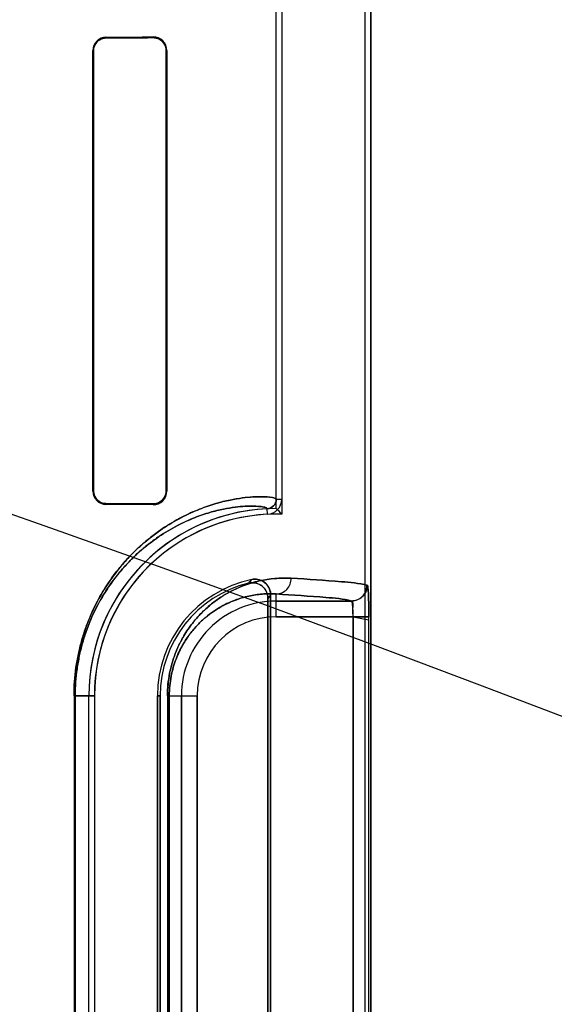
# Model space of a CAD drawing. Header units: millimetres. Extents: x 0 to 297, y 0 to 210.
# Tile 168 of 256: x 58.836 to 58.955, y 158.521 to 158.74. Entities that reach past the tile are written whole.
import ezdxf

# ---------------------------------------------------------------- set-up
doc = ezdxf.new("R2010")
doc.units = ezdxf.units.MM
doc.header["$LTSCALE"] = 16.335
doc.layers.get('0').update_dxf_attribs({"linetype": 'CONTINUOUS'})
for name, color, linetype in [('AXES_REF', 7, 'CONTINUOUS'), ('INTFCLR_1', 7, 'CONTINUOUS'), ('INTFCLR_72935', 7, 'CONTINUOUS')]:
    doc.layers.add(name, color=color, linetype=linetype)

msp = doc.modelspace()

# ---------------------------------------------------------------- linework, layer by layer
at = {"color": 7, "linetype": 'Continuous'}
for radius in [6.787079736, 6.7865, 6.743039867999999]:
    msp.add_circle((57.4637311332, 154.7114782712), radius, dxfattribs=at)
for radius, start, end in [(6.72, 278.2771290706, 261.7228709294), (6.874, 143.2753922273, 36.7246077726)]:
    msp.add_arc((57.4637311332, 154.7114782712), radius, start, end, dxfattribs=at)
at = {"layer": 'AXES_REF', "color": 9, "linetype": 'Continuous'}
for radius in [6.191158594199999, 4.150003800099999]:
    msp.add_circle((57.4637311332, 154.7114782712), radius, dxfattribs=at)
at = {"layer": 'INTFCLR_1', "color": 6, "linetype": 'Continuous'}
for p, q in [((58.8930132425, 158.6331548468), (58.8930132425, 159.0308693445)), ((58.8942475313, 159.0308575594), (58.8942475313, 158.6331548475)), ((58.9127789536, 157.1614683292), (58.9127789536, 159.0304801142)), ((58.9140132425, 157.1614683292), (58.9140132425, 159.0304683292)), ((58.8522619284, 158.6349683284), (58.8522619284, 158.7329683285)), ((58.8524071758, 158.634968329), (58.8524071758, 158.7329683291)), ((58.8685423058, 158.7329683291), (58.8685423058, 158.634968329)), ((58.86871973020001, 158.7329683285), (58.86871973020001, 158.6349683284)), ((58.891166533, 158.6111245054), (58.891166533, 158.3998121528)), ((58.8917789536, 158.3990442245), (58.8917789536, 158.6118924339)), ((58.8513765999, 158.4214683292), (58.8513765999, 158.5894683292)), ((58.8526108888, 158.5894683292), (58.8526108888, 158.4214683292)), ((58.8666108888, 158.5894683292), (58.8666108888, 158.4214683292)), ((58.8672233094, 158.4214683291), (58.8672233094, 158.5894683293))]:
    msp.add_line(p, q, dxfattribs=at)
at = {"layer": 'INTFCLR_1', "color": 9, "linetype": 'Continuous'}
for p, q in [((58.8551768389, 158.7359033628), (58.8551768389, 158.7357532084)), ((58.8656768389, 158.7358153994), (58.8656768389, 158.7359844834)), ((58.8524071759, 158.7329683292), (58.85226192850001, 158.7329683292)), ((58.86871973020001, 158.7329683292), (58.8685423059, 158.7329683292)), ((58.85226192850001, 158.6349683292), (58.8524071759, 158.6349683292)), ((58.8685423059, 158.6349683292), (58.86871973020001, 158.6349683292)), ((58.8930132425, 158.6331548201), (58.8942475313, 158.633154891)), ((58.8551768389, 158.6321834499), (58.8551768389, 158.6320332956)), ((58.8656768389, 158.631952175), (58.8656768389, 158.632121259)), ((58.8910734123, 158.6298240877), (58.8910140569, 158.6310569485)), ((58.8930132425, 158.6070288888), (58.8930132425, 158.612099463)), ((58.8930132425, 158.6105283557), (58.909735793, 158.6105283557)), ((58.91011279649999, 158.6070288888), (58.8930132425, 158.6070288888)), ((58.91011279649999, 158.6070288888), (58.91011279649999, 158.4039077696)), ((58.9136091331, 158.4039077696), (58.9136091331, 158.6070288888)), ((58.8480722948, 158.5894683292), (58.8480722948, 158.4214683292)), ((58.8480722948, 158.5894683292), (58.8526108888, 158.5894683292)), ((58.8483304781, 158.4214683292), (58.8483304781, 158.5894683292)), ((58.8672233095, 158.5894683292), (58.8666108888, 158.5894683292)), ((58.8688350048, 158.5894683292), (58.8688350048, 158.4214683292)), ((58.8688350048, 158.5894683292), (58.8754526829, 158.5894683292)), ((58.8692440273, 158.4214683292), (58.8692440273, 158.5894683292)), ((58.871953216, 158.4214683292), (58.871953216, 158.5894683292)), ((58.8754526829, 158.5894683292), (58.8754526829, 158.4214683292))]:
    msp.add_line(p, q, dxfattribs=at)
at = {"layer": 'INTFCLR_1', "color": 7, "linetype": 'Continuous'}
for p, q in [((58.9136091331, 158.6070288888), (58.91011279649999, 158.6070288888)), ((58.91011279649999, 158.6070288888), (58.91361064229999, 158.6063526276))]:
    msp.add_line(p, q, dxfattribs=at)
for points in [[(58.8656768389, 158.7358153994), (58.8657842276, 158.7358140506), (58.865888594, 158.7358088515), (58.8659898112, 158.735800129), (58.8660874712, 158.7357882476), (58.8661817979, 158.7357734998), (58.8662736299, 158.7357560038), (58.866363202, 158.7357358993), (58.8664501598, 158.7357134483), (58.8665344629, 158.7356888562)], [(58.8665334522, 158.6322474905), (58.866449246, 158.6322229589), (58.8663624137, 158.6322005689), (58.86627299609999, 158.6321805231), (58.8661813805, 158.6321630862), (58.8660872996, 158.6321483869), (58.8659898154, 158.6321365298), (58.86588866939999, 158.6321278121), (58.8657843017, 158.6321226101), (58.8656768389, 158.632121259)]]:
    msp.add_lwpolyline(points, dxfattribs=at)
at = {"layer": 'INTFCLR_1', "color": 6, "linetype": 'Continuous'}
for centre, radius, start, end in [((58.85519727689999, 158.732968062), 0.00293536, 90.39893604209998, 179.9947983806), ((58.86570297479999, 158.7329678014), 0.0030167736, 0.0100110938, 90.4963877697), ((58.85519727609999, 158.6349685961), 0.0029353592, 180.0052252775, 269.6010803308), ((58.8657029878, 158.63496884), 0.0030167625, 269.5033637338, 359.990283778), ((58.89091306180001, 158.6331546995), 0.0021001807, 272.7563464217, 0.0032912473), ((58.89091306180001, 158.6331546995), 0.0033344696, 272.7563378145, 0.0025386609), ((58.8930132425, 158.5894683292), 0.0416366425, 92.7520534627, 180), ((58.8930132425, 158.5894683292), 0.0404023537, 92.75198959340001, 179.9999988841), ((58.8930132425, 158.5894683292), 0.0264023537, 101.8889192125, 179.9999982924), ((58.8930132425, 158.5894683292), 0.025789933, 103.8352360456, 179.9999997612)]:
    msp.add_arc(centre, radius, start, end, dxfattribs=at)
at = {"layer": 'INTFCLR_1', "color": 9, "linetype": 'Continuous'}
for centre, radius, start, end in [((58.9369045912, 158.569367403), 0.067407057, 137.0401804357, 137.9559474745), ((58.93668265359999, 158.5754537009), 0.0578283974, 140.9411469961, 141.9143405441), ((58.8930132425, 158.5894683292), 0.0210600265, 90.0000000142, 180.0000000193), ((58.8930132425, 158.5894683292), 0.0175605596, 90.00000006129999, 179.9999997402)]:
    msp.add_arc(centre, radius, start, end, dxfattribs=at)
at = {"layer": 'INTFCLR_1', "color": 6, "linetype": 'Continuous'}
for centre, major_axis, start_param, end_param in [((58.5279268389, 158.7364683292), (0.3650864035, 0), -0.4592997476, -0.3894356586), ((58.5279268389, 158.7364683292), (0.3860864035, 0), -0.5593349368, -0.5057648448), ((58.5279268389, 158.6314683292), (0.3860864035, 0), 0.5057648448, 0.5593349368), ((58.5279268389, 158.6314683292), (0.3650864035, 0), 0.3894356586, 0.4592997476)]:
    msp.add_ellipse(centre, major_axis=major_axis, ratio=0.0034906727, start_param=start_param, end_param=end_param, dxfattribs=at)
for points, knots in [([(58.8524071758, 158.7329683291), (58.8524071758, 158.733444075), (58.8527515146, 158.7348707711), (58.8542486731, 158.7357480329), (58.8551768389, 158.7357532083)], [0, 0, 0, 0, 0.338868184, 1, 1, 1, 1]), ([(58.8551768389, 158.6321834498), (58.85463529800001, 158.6321864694), (58.8531958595, 158.632603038), (58.8524071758, 158.6341000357), (58.8524071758, 158.634968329)], [0, 0, 0, 0, 0.3841204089, 1, 1, 1, 1]), ([(58.8917789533, 158.6118924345), (58.8917789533, 158.6124526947), (58.8914972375, 158.6135912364), (58.8901099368, 158.6151696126), (58.8884658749, 158.6154920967), (58.8875739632, 158.6153043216)], [0, 0, 0, 0, 0.275736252, 0.5514163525, 1, 1, 1, 1]), ([(58.8868460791, 158.6145100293), (58.8874010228, 158.6146466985), (58.8885950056, 158.6146399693), (58.8904831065, 158.613627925), (58.891166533, 158.6120553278), (58.891166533, 158.6111245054)], [0, 0, 0, 0, 0.2761837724, 0.5501894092, 1, 1, 1, 1]), ([(58.91322868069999, 158.6140278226), (58.9132279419, 158.6133621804), (58.9128758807, 158.6121903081), (58.9115711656, 158.6108825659), (58.9104003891, 158.6105290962), (58.909735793, 158.6105283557)], [0, 0, 0, 0, 0.3682330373, 0.6323456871, 1, 1, 1, 1]), ([(58.91011279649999, 158.6070288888), (58.9101147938, 158.6072462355), (58.91011613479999, 158.6079468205), (58.9100715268, 158.6091055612), (58.9100095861, 158.6098280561), (58.90985585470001, 158.6105690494), (58.909735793, 158.6105283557)], [0, 0, 0, 0, 0.1830943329, 0.6001607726, 0.8932121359, 1, 1, 1, 1])]:
    msp.add_open_spline(points, degree=3, knots=knots, dxfattribs=at)
at = {"layer": 'INTFCLR_1', "color": 7, "linetype": 'Continuous'}
for points, knots in [([(58.8656768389, 158.7358153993), (58.8662512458, 158.7358109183), (58.8677417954, 158.735393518), (58.8685457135, 158.7338467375), (58.8685423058, 158.7329683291)], [0, 0, 0, 0, 0.3953805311, 1, 1, 1, 1]), ([(58.8685423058, 158.634968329), (58.8685420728, 158.6344817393), (58.8681884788, 158.6330099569), (58.8666352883, 158.632127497), (58.8656768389, 158.6321212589)], [0, 0, 0, 0, 0.3367264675, 1, 1, 1, 1]), ([(58.91322868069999, 158.6140278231), (58.9133730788, 158.6134445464), (58.9135132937, 158.6123572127), (58.9135617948, 158.6106616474), (58.913602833, 158.6089181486), (58.913609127, 158.607674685), (58.9136091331, 158.6070288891)], [0, 0, 0, 0, 0.2545291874, 0.4687271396, 0.7240375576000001, 1, 1, 1, 1]), ([(58.91361064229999, 158.6063526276), (58.91361266, 158.6068033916), (58.9136076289, 158.6079129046), (58.9135929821, 158.6094214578), (58.9135592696, 158.6108360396), (58.9135045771, 158.6120835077), (58.9134582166, 158.6131361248), (58.9133342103, 158.6137666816), (58.9132853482, 158.6140124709), (58.91322868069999, 158.6140278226)], [0, 0, 0, 0, 0.1753970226, 0.4315905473, 0.5876692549, 0.7243269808, 0.9227195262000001, 0.9771554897, 1, 1, 1, 1])]:
    msp.add_open_spline(points, degree=3, knots=knots, dxfattribs=at)
at = {"layer": 'INTFCLR_1', "color": 9, "linetype": 'Continuous'}
for points, knots in [([(58.8480722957, 158.589468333), (58.8480722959, 158.5915601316), (58.8482896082, 158.5946710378), (58.8489920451, 158.5986838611), (58.8496810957, 158.6015090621), (58.8505072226, 158.6041575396), (58.8517206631, 158.6073563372), (58.8531223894, 158.6102890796), (58.8546655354, 158.612953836), (58.85618063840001, 158.6152975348), (58.8577759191, 158.6174299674), (58.85942466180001, 158.6193575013), (58.86100061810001, 158.6210548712), (58.8636324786, 158.6235829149), (58.86737910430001, 158.6265021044), (58.8711564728, 158.6287543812), (58.8739856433, 158.6301316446), (58.8765025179, 158.6312007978), (58.8794109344, 158.6322023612), (58.8826147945, 158.6330035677), (58.8853829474, 158.6334704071), (58.8877198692, 158.6336954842), (58.88992525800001, 158.6337616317), (58.8916514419, 158.6336471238), (58.892676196, 158.633443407), (58.8930132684, 158.633250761), (58.8930132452, 158.6331548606)], [0, 0, 0, 0, 0.08893025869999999, 0.1320108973, 0.1731077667, 0.2124682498, 0.2498811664, 0.3184911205, 0.3503407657, 0.3807521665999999, 0.4370994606, 0.4633826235, 0.4885643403, 0.5355429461, 0.6183983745, 0.6898525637, 0.7220784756, 0.7521177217, 0.8060655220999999, 0.8526625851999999, 0.8923367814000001, 0.9253917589, 0.9521384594, 0.9869002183, 0.9959229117, 1, 1, 1, 1]), ([(58.8483304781, 158.5894683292), (58.8483304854, 158.5914662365), (58.8485370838, 158.5944372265), (58.8492051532, 158.5982698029), (58.8498603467, 158.6009676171), (58.85064597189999, 158.6034967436), (58.85179969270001, 158.6065508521), (58.8531324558, 158.6093507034), (58.85459996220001, 158.611894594), (58.8560402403, 158.6141311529), (58.857556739, 158.616165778), (58.8591242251, 158.6180044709), (58.86062200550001, 158.6196231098), (58.8631225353, 158.6220325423), (58.8666825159, 158.6248133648), (58.8702714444, 158.6269568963), (58.872959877, 158.6282657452), (58.8753499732, 158.6292805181), (58.878111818, 158.6302287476), (58.881151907, 158.6309833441), (58.88377754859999, 158.631418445), (58.8859929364, 158.6316229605), (58.8880877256, 158.6316752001), (58.8897200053, 158.6315533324), (58.890702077, 158.6313459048), (58.89101437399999, 158.6311503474), (58.89101405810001, 158.6310569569)], [0, 0, 0, 0, 0.08922402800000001, 0.1324361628, 0.1736527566, 0.2131148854, 0.25063078, 0.319387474, 0.3512774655, 0.3817431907, 0.4381498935, 0.4644261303, 0.4896223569, 0.5366095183, 0.6193696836, 0.6907225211, 0.7228578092, 0.752849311, 0.8066400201, 0.8530711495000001, 0.8925523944, 0.9254639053, 0.9521190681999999, 0.9868027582, 0.99582927, 1, 1, 1, 1]), ([(58.8688350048, 158.5894683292), (58.8688350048, 158.5903175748), (58.8689167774, 158.5919936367), (58.8692716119, 158.5944246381), (58.8698206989, 158.5966980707), (58.8705179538, 158.5987769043), (58.8713231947, 158.6006575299), (58.8722038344, 158.6023501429), (58.8731380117, 158.6038738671), (58.8743953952, 158.6056500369), (58.8760258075, 158.6075603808), (58.8780710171, 158.6094769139), (58.8801128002, 158.6110331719), (58.8827095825, 158.61265236), (58.8858803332, 158.614111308), (58.8890466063, 158.6150100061), (58.8914414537, 158.6154190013), (58.8936539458, 158.6156457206), (58.89529055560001, 158.6156575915), (58.8963531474, 158.61559893)], [0, 0, 0, 0, 0.0600375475, 0.1184073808, 0.1734336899, 0.2251567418, 0.2732358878, 0.3179126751, 0.3599266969, 0.3994875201, 0.47167102, 0.537033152, 0.5972817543, 0.6528632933, 0.7531314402, 0.8428522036, 0.8846845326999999, 0.9247655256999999, 1, 1, 1, 1]), ([(58.8930132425, 158.612099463), (58.8938703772, 158.6121041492), (58.8956687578, 158.6128956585), (58.8963487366, 158.6147132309), (58.8963531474, 158.61559893)], [0, 0, 0, 0, 0.4918058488, 1, 1, 1, 1]), ([(58.8963531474, 158.61559893), (58.90007795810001, 158.6153932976), (58.905692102, 158.6149581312), (58.9113735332, 158.6145303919), (58.91322868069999, 158.6140278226)], [0, 0, 0, 0, 0.6599704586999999, 1, 1, 1, 1]), ([(58.8692440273, 158.5894683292), (58.86924402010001, 158.5902085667), (58.869314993, 158.5916693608), (58.8696228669, 158.5937878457), (58.8700992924, 158.5957685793), (58.8707040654, 158.5975790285), (58.8714024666, 158.5992163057), (58.8721661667, 158.6006893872), (58.8729761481, 158.6020148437), (58.8740657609, 158.6035582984), (58.8754779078, 158.6052166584), (58.8772485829, 158.6068779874), (58.8790155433, 158.6082243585), (58.88125938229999, 158.6096209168), (58.8839972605, 158.6108734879), (58.8867286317, 158.6116368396), (58.888791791, 158.6119770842), (58.89069462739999, 158.6121594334), (58.8921010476, 158.6121578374), (58.8930132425, 158.612099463)], [0, 0, 0, 0, 0.0604339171, 0.1191792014, 0.1745255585, 0.2265330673, 0.2748338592, 0.3197007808, 0.3618819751, 0.4015493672, 0.4738586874, 0.5392604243, 0.5994174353, 0.6549168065, 0.7547846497, 0.8440250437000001, 0.8855731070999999, 0.9253749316, 1, 1, 1, 1]), ([(58.909735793, 158.6105283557), (58.9078982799, 158.6110306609), (58.9022674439, 158.6114588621), (58.8967043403, 158.6118938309), (58.8930132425, 158.612099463)], [0, 0, 0, 0, 0.3400599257, 1, 1, 1, 1])]:
    msp.add_open_spline(points, degree=3, knots=knots, dxfattribs=at)
at = {"layer": 'INTFCLR_72935', "color": 6, "linetype": 'Continuous'}
for p, q in [((58.8930132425, 158.6311049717), (58.8930132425, 159.0308693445)), ((58.8942475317, 159.030845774), (58.8942475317, 158.6298518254)), ((58.912778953, 157.1614683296), (58.912778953, 159.0304918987)), ((58.9140132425, 159.0304683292), (58.9140132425, 157.1614683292)), ((58.85226192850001, 158.7329683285), (58.85226192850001, 158.6349683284)), ((58.8524071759, 158.7329683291), (58.8524071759, 158.634968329)), ((58.8685423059, 158.634968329), (58.8685423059, 158.7329683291)), ((58.86871973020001, 158.6349683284), (58.86871973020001, 158.7329683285)), ((58.891166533, 158.399812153), (58.891166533, 158.6111245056)), ((58.8917789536, 158.6118924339), (58.8917789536, 158.3990442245)), ((58.8513765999, 158.4214683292), (58.8513765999, 158.5894683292)), ((58.8526108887, 158.58946833), (58.8526108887, 158.421468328)), ((58.8666108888, 158.4214683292), (58.8666108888, 158.5894683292)), ((58.8672233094, 158.5894683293), (58.8672233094, 158.4214683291))]:
    msp.add_line(p, q, dxfattribs=at)
at = {"layer": 'INTFCLR_72935', "color": 9, "linetype": 'Continuous'}
for p, q in [((58.8551768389, 158.7357532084), (58.8551768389, 158.7359033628)), ((58.8656768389, 158.7359844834), (58.8656768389, 158.7358153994)), ((58.85226192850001, 158.7329683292), (58.8524071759, 158.7329683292)), ((58.8685423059, 158.7329683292), (58.86871973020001, 158.7329683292)), ((58.8524071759, 158.6349683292), (58.85226192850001, 158.6349683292)), ((58.86871973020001, 158.6349683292), (58.8685423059, 158.6349683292)), ((58.8551768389, 158.6320332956), (58.8551768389, 158.6321834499)), ((58.8656768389, 158.632121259), (58.8656768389, 158.631952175)), ((58.8930132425, 158.6070288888), (58.8930132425, 158.612099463)), ((58.909735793, 158.6105283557), (58.8930132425, 158.6105283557)), ((58.8930132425, 158.6070288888), (58.9136091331, 158.6070288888)), ((58.91011279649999, 158.4039077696), (58.91011279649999, 158.6070288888)), ((58.9136091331, 158.4039077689), (58.9136091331, 158.6070288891)), ((58.8526108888, 158.5894683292), (58.8480722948, 158.5894683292)), ((58.8480722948, 158.5894683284), (58.8480722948, 158.4214683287)), ((58.8483304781, 158.5894683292), (58.8483304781, 158.4214683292)), ((58.8666108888, 158.5894683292), (58.8672233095, 158.5894683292)), ((58.8688350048, 158.5894683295), (58.8688350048, 158.4214683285)), ((58.8688350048, 158.5894683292), (58.8754526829, 158.5894683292)), ((58.8692440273, 158.5894683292), (58.8692440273, 158.4214683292)), ((58.871953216, 158.5894683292), (58.871953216, 158.4214683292)), ((58.8754526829, 158.4214683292), (58.8754526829, 158.5894683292))]:
    msp.add_line(p, q, dxfattribs=at)
at = {"layer": 'INTFCLR_72935', "color": 7, "linetype": 'Continuous'}
for points in [[(58.8665334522, 158.7356891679), (58.866449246, 158.7357136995), (58.8663624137, 158.7357360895), (58.86627299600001, 158.7357561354), (58.8661813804, 158.7357735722), (58.8660872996, 158.7357882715), (58.8659898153, 158.7358001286), (58.86588866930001, 158.7358088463), (58.8657843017, 158.7358140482), (58.8656768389, 158.7358153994)], [(58.8656768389, 158.632121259), (58.8657842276, 158.6321226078), (58.8658885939, 158.6321278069), (58.86598981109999, 158.6321365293), (58.8660874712, 158.6321484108), (58.8661817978, 158.6321631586), (58.8662736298, 158.6321806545), (58.86636320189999, 158.6322007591), (58.8664501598, 158.6322232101), (58.8665344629, 158.6322478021)]]:
    msp.add_lwpolyline(points, dxfattribs=at)
at = {"layer": 'INTFCLR_72935', "color": 6, "linetype": 'Continuous'}
for centre, radius, start, end in [((58.85519727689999, 158.7329680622), 0.0029353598, 90.39893344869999, 179.9948008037), ((58.8657029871, 158.7329678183), 0.003016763, 0.009691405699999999, 90.4966230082), ((58.85519727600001, 158.634968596), 0.0029353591, 180.0052227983, 269.6010828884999), ((58.8657029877, 158.6349688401), 0.0030167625, 269.5033672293, 359.9902811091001), ((58.8930132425, 158.5894683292), 0.0416366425, 90, 180), ((58.8116042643, 158.549686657), 0.1151362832, 44.1279710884, 45.003285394), ((58.8930132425, 158.5894683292), 0.0404023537, 88.2493453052, 179.9999988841), ((58.8930132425, 158.5894683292), 0.0264023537, 101.8889192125, 179.9999982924), ((58.8930132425, 158.5894683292), 0.025789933, 103.835236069, 179.999999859)]:
    msp.add_arc(centre, radius, start, end, dxfattribs=at)
at = {"layer": 'INTFCLR_72935', "color": 9, "linetype": 'Continuous'}
for centre, radius, start, end in [((58.93690453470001, 158.5693674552), 0.0674069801, 137.040180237, 137.9559483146), ((58.9366826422, 158.5754537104), 0.0578283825, 140.9411471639, 141.9143409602), ((58.8930132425, 158.5894683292), 0.0210600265, 89.99999998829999, 180), ((58.8930132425, 158.5894683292), 0.0175605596, 90.00000006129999, 179.9999997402)]:
    msp.add_arc(centre, radius, start, end, dxfattribs=at)
at = {"layer": 'INTFCLR_72935', "color": 6, "linetype": 'Continuous'}
for centre, major_axis, start_param, end_param in [((58.5279268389, 158.7364683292), (0.3650864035, 0), -0.4592997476, -0.3894356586), ((58.5279268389, 158.7364683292), (0.3860864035, 0), -0.5593349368, -0.5057648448), ((58.5279268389, 158.6314683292), (0.3860864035, 0), 0.5057648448, 0.5593349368), ((58.5279268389, 158.6314683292), (0.3650864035, 0), 0.3894356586, 0.4592997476)]:
    msp.add_ellipse(centre, major_axis=major_axis, ratio=0.0034906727, start_param=start_param, end_param=end_param, dxfattribs=at)
for points, knots in [([(58.85517683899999, 158.7357532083), (58.85463529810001, 158.7357501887), (58.8531958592, 158.7353336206), (58.8524071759, 158.7338366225), (58.8524071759, 158.7329683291)], [0, 0, 0, 0, 0.3841203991, 1, 1, 1, 1]), ([(58.8524071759, 158.634968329), (58.8524071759, 158.6344134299), (58.8528295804, 158.6329688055), (58.8543209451, 158.6321882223), (58.85517683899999, 158.6321834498)], [0, 0, 0, 0, 0.3933205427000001, 1, 1, 1, 1]), ([(58.8930132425, 158.6331548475), (58.8930132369, 158.6326349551), (58.8925938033, 158.631553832), (58.8915340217, 158.6310819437), (58.8910140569, 158.6310569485)], [0, 0, 0, 0, 0.4996766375, 1, 1, 1, 1]), ([(58.8875739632, 158.6153043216), (58.8881222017, 158.6154197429), (58.8892943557, 158.6153786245), (58.8911246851, 158.6143462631), (58.8917789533, 158.6128038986), (58.8917789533, 158.6118924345)], [0, 0, 0, 0, 0.2757345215, 0.5514160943, 1, 1, 1, 1]), ([(58.891166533, 158.6111245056), (58.891166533, 158.6116960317), (58.8908744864, 158.6128537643), (58.8894402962, 158.6144450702), (58.8877498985, 158.6147326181), (58.8868460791, 158.6145100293)], [0, 0, 0, 0, 0.2761842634, 0.5501881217, 1, 1, 1, 1])]:
    msp.add_open_spline(points, degree=3, knots=knots, dxfattribs=at)
at = {"layer": 'INTFCLR_72935', "color": 7, "linetype": 'Continuous'}
for points, knots in [([(58.8685423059, 158.7329683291), (58.8685420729, 158.7334549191), (58.8681884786, 158.7349267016), (58.86663528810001, 158.7358091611), (58.865676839, 158.7358153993)], [0, 0, 0, 0, 0.3367266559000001, 1, 1, 1, 1]), ([(58.865676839, 158.6321212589), (58.8662512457, 158.6321257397), (58.8677417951, 158.6325431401), (58.8685457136, 158.6340899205), (58.8685423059, 158.634968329)], [0, 0, 0, 0, 0.3953803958, 1, 1, 1, 1]), ([(58.9096934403, 158.610550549), (58.9103595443, 158.6105473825), (58.9115367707, 158.6108992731), (58.9128433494, 158.6122193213), (58.9131890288, 158.6134013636), (58.9131858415, 158.6140721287)], [0, 0, 0, 0, 0.366733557, 0.6307002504, 1, 1, 1, 1]), ([(58.91322868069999, 158.6140278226), (58.9132276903, 158.6131355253), (58.9124829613, 158.6112786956), (58.9106269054, 158.6105293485), (58.909735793, 158.6105283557)], [0, 0, 0, 0, 0.5003322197, 1, 1, 1, 1]), ([(58.9131858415, 158.6140721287), (58.9133237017, 158.6142363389), (58.9134467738, 158.6127762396), (58.913529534, 158.6119096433), (58.9135971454, 158.6094672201), (58.9136091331, 158.6079137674), (58.9136091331, 158.6070288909)], [0, 0, 0, 0, 0.090819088, 0.3065073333, 0.6251820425, 1, 1, 1, 1]), ([(58.9136091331, 158.6070288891), (58.9136091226, 158.607675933), (58.9136028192, 158.608920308), (58.9135617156, 158.6106642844), (58.9135131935, 158.6123586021), (58.9133730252, 158.6134450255), (58.91322868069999, 158.6140278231)], [0, 0, 0, 0, 0.2764955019, 0.5316615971, 0.7456750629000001, 1, 1, 1, 1]), ([(58.91011279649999, 158.6070288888), (58.9101128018, 158.6072540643), (58.91010832, 158.6081343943), (58.9100289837, 158.6093658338), (58.9099480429, 158.6101211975), (58.9097805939, 158.6106022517), (58.9096934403, 158.610550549)], [0, 0, 0, 0, 0.1877948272, 0.7473227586, 0.9154867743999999, 1, 1, 1, 1]), ([(58.91011279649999, 158.6070288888), (58.9101128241, 158.6076146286), (58.9099202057, 158.6085531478), (58.9103217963, 158.610448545), (58.909735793, 158.6105283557)], [0, 0, 0, 0, 0.4975901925, 1, 1, 1, 1])]:
    msp.add_open_spline(points, degree=3, knots=knots, dxfattribs=at)
at = {"layer": 'INTFCLR_72935', "color": 9, "linetype": 'Continuous'}
for points, knots in [([(58.8930132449, 158.633154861), (58.8930132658, 158.6332518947), (58.8926704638, 158.6334452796), (58.89163795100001, 158.6336490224), (58.8898999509, 158.6337622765), (58.88768829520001, 158.6336932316), (58.8853554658, 158.6334665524), (58.8825972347, 158.6329995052), (58.8800392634, 158.6323590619), (58.87778859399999, 158.6316436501), (58.87523147, 158.6307002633), (58.8717787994, 158.6291237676), (58.8682727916, 158.6270359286), (58.8657486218, 158.6252087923), (58.8642195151, 158.6239837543), (58.8626063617, 158.6225970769), (58.8605637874, 158.6206356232), (58.8581487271, 158.6179252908), (58.8562063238, 158.6153336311), (58.8546910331, 158.6129955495), (58.85314221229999, 158.6103276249), (58.8517351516, 158.6073901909), (58.8505169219, 158.6041859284), (58.8496871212, 158.6015315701), (58.8489948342, 158.5986980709), (58.84829015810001, 158.5946777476), (58.84807229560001, 158.5915624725), (58.8480722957, 158.5894683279)], [0, 0, 0, 0, 0.0041251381, 0.0132566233, 0.0482721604, 0.07509088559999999, 0.1080998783, 0.1475758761, 0.1940051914, 0.2200383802, 0.2479505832, 0.309838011, 0.3811049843, 0.4210116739, 0.4422270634, 0.464384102, 0.5114301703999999, 0.5624937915, 0.6185532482, 0.6489211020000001, 0.6808998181, 0.7496577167, 0.7870645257, 0.8265679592, 0.8678085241, 0.9109729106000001, 1, 1, 1, 1]), ([(58.891014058, 158.631056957), (58.8910143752, 158.6311514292), (58.8906967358, 158.6313478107), (58.8897073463, 158.6315552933), (58.8880636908, 158.6316761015), (58.8859626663, 158.6316207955), (58.8837513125, 158.6314147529), (58.8811353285, 158.6309796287), (58.8787083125, 158.6303765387), (58.8765716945, 158.6296997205), (58.87414283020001, 158.6288058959), (58.87086347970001, 158.6273085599), (58.86753272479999, 158.6253223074), (58.8651345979, 158.6235824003), (58.86368113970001, 158.6224148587), (58.8621478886, 158.6210930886), (58.8602062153, 158.6192228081), (58.8579109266, 158.616637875), (58.8560643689, 158.6141652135), (58.8546240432, 158.6119341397), (58.8531511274, 158.6093870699), (58.8518133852, 158.6065829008), (58.8506552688, 158.6035240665), (58.8498661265, 158.6009894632), (58.8492078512, 158.5982836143), (58.8485376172, 158.5944436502), (58.8483304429, 158.5914684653), (58.8483304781, 158.5894683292)], [0, 0, 0, 0, 0.0042188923, 0.0133516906, 0.0482848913, 0.0750250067, 0.1078940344, 0.147154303, 0.1934263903, 0.2194099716, 0.2472177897, 0.3089652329, 0.3801039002, 0.4199826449, 0.4411934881, 0.4633435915, 0.5103684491, 0.5614635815, 0.6175595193, 0.6479869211, 0.6800148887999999, 0.7489116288, 0.7864124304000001, 0.8260117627, 0.8673817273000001, 0.9106793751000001, 1, 1, 1, 1]), ([(58.8963531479, 158.61559893), (58.8952931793, 158.6156574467), (58.8930733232, 158.6156417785), (58.88961622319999, 158.6151693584), (58.88590926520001, 158.6141219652), (58.8827329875, 158.6126652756), (58.8801290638, 158.6110446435), (58.8784576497, 158.6097722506), (58.8771232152, 158.6085889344), (58.8757342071, 158.607218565), (58.874018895, 158.6052091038), (58.8724763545, 158.6028693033), (58.8713377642, 158.6006888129), (58.8705276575, 158.5988028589), (58.8698258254, 158.5967166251), (58.8692755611, 158.5944446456), (58.8689178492, 158.592006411), (58.8688350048, 158.59032689), (58.8688350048, 158.589468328)], [0, 0, 0, 0, 0.0750536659, 0.1564805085, 0.2459796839, 0.3464559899, 0.4023291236, 0.4625807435, 0.4947026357, 0.5283756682, 0.6004715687, 0.6810517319, 0.7259046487, 0.7742538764, 0.8260146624, 0.8813433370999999, 0.9392998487, 1, 1, 1, 1]), ([(58.8930132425, 158.612099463), (58.8938703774, 158.6121041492), (58.8956687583, 158.6128956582), (58.8963487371, 158.6147132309), (58.8963531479, 158.61559893)], [0, 0, 0, 0, 0.4918058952, 1, 1, 1, 1]), ([(58.91322868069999, 158.6140278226), (58.9113735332, 158.6145303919), (58.9056921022, 158.6149581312), (58.90007795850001, 158.6153932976), (58.8963531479, 158.61559893)], [0, 0, 0, 0, 0.3400295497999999, 1, 1, 1, 1]), ([(58.8930132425, 158.612099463), (58.8921032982, 158.6121577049), (58.8901952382, 158.6121601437), (58.8872190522, 158.6117717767), (58.8840222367, 158.6108826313), (58.8812796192, 158.6096320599), (58.8790295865, 158.6082342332), (58.8772549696, 158.6068837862), (58.8754808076, 158.6052199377), (58.8737384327, 158.6031740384), (58.8724020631, 158.601140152), (58.8714151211, 158.5992436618), (58.8707125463, 158.5976019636), (58.8701037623, 158.595784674), (58.8696262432, 158.5938049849), (58.869315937, 158.5916804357), (58.8692439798, 158.5902166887), (58.8692440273, 158.5894683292)], [0, 0, 0, 0, 0.0744477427, 0.1553151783, 0.2443339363, 0.3444117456, 0.4002041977, 0.4603600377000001, 0.526187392, 0.5984175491, 0.6792891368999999, 0.7242686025, 0.7728488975, 0.8249350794, 0.8805719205, 0.9388974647, 1, 1, 1, 1]), ([(58.8930132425, 158.612099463), (58.8967043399, 158.6118938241), (58.9022674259, 158.6114587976), (58.9078982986, 158.6110307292), (58.909735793, 158.6105283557)], [0, 0, 0, 0, 0.659940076, 1, 1, 1, 1])]:
    msp.add_open_spline(points, degree=3, knots=knots, dxfattribs=at)

doc.saveas('drawing.dxf')
